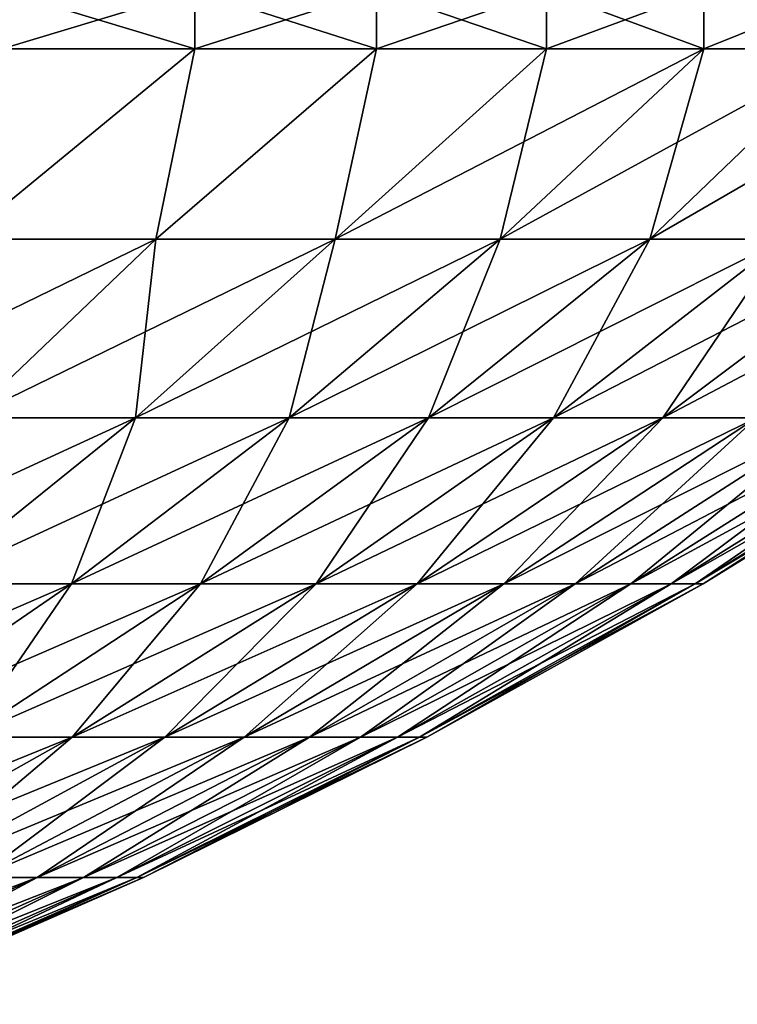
# Model space of a CAD drawing. Header units: millimetres. Extents: x -101 to 102, y -40 to 284.
# Tile 166 of 183: x 42 to 53, y 125 to 141. Entities that reach past the tile are written whole.
import ezdxf

# ---------------------------------------------------------------- set-up
doc = ezdxf.new("R2010")
doc.units = ezdxf.units.MM
doc.header["$LTSCALE"] = 65.185185
for name, color, linetype in [('294', 7, 'CONTINUOUS'), ('295', 7, 'CONTINUOUS'), ('296', 7, 'CONTINUOUS'), ('297', 7, 'CONTINUOUS')]:
    doc.layers.add(name, color=color, linetype=linetype)

msp = doc.modelspace()

# ---------------------------------------------------------------- linework, layer by layer
at = {"layer": '294', "linetype": 'Continuous'}
for points in [[(40.617, 137.335, 45.109), (43.664, 137.335, 42.166), (44.28, 140.346, 47.154), (40.617, 137.335, 45.109)], [(41.232, 140.346, 49.841), (40.617, 137.335, 45.109), (44.28, 140.346, 47.154), (41.232, 140.346, 49.841)], [(43.664, 137.335, 42.166), (46.499, 137.335, 39.018), (47.154, 140.346, 44.28), (43.664, 137.335, 42.166)], [(44.28, 140.346, 47.154), (43.664, 137.335, 42.166), (47.154, 140.346, 44.28), (44.28, 140.346, 47.154)], [(46.499, 137.335, 39.018), (49.108, 137.335, 35.679), (49.841, 140.346, 41.232), (46.499, 137.335, 39.018)], [(47.154, 140.346, 44.28), (46.499, 137.335, 39.018), (49.841, 140.346, 41.232), (47.154, 140.346, 44.28)], [(49.108, 137.335, 35.679), (51.477, 137.335, 32.166), (52.331, 140.346, 38.021), (49.108, 137.335, 35.679)], [(49.841, 140.346, 41.232), (49.108, 137.335, 35.679), (52.331, 140.346, 38.021), (49.841, 140.346, 41.232)], [(51.477, 137.335, 32.166), (53.595, 137.335, 28.497), (56.684, 140.346, 31.162), (51.477, 137.335, 32.166)], [(52.331, 140.346, 38.021), (51.477, 137.335, 32.166), (54.616, 140.346, 34.66), (52.331, 140.346, 38.021)], [(54.616, 140.346, 34.66), (51.477, 137.335, 32.166), (56.684, 140.346, 31.162), (54.616, 140.346, 34.66)], [(40.617, 137.335, 45.109), (40.697, 134.511, 39.3), (43.664, 137.335, 42.166), (40.617, 137.335, 45.109)], [(40.697, 134.511, 39.3), (43.339, 134.511, 36.366), (43.664, 137.335, 42.166), (40.697, 134.511, 39.3)], [(43.339, 134.511, 36.366), (45.77, 134.511, 33.254), (46.499, 137.335, 39.018), (43.339, 134.511, 36.366)], [(43.664, 137.335, 42.166), (43.339, 134.511, 36.366), (46.499, 137.335, 39.018), (43.664, 137.335, 42.166)], [(45.77, 134.511, 33.254), (47.978, 134.511, 29.98), (49.108, 137.335, 35.679), (45.77, 134.511, 33.254)], [(46.499, 137.335, 39.018), (45.77, 134.511, 33.254), (49.108, 137.335, 35.679), (46.499, 137.335, 39.018)], [(47.978, 134.511, 29.98), (49.953, 134.511, 26.56), (51.477, 137.335, 32.166), (47.978, 134.511, 29.98)], [(49.108, 137.335, 35.679), (47.978, 134.511, 29.98), (51.477, 137.335, 32.166), (49.108, 137.335, 35.679)], [(49.953, 134.511, 26.56), (51.684, 134.511, 23.011), (53.595, 137.335, 28.497), (49.953, 134.511, 26.56)], [(51.477, 137.335, 32.166), (49.953, 134.511, 26.56), (53.595, 137.335, 28.497), (51.477, 137.335, 32.166)], [(51.684, 134.511, 23.011), (53.163, 134.511, 19.35), (55.453, 137.335, 24.689), (51.684, 134.511, 23.011)], [(53.595, 137.335, 28.497), (51.684, 134.511, 23.011), (55.453, 137.335, 24.689), (53.595, 137.335, 28.497)], [(40.081, 131.883, 33.632), (42.329, 131.883, 30.754), (43.339, 134.511, 36.366), (40.081, 131.883, 33.632)], [(40.697, 134.511, 39.3), (40.081, 131.883, 33.632), (43.339, 134.511, 36.366), (40.697, 134.511, 39.3)], [(42.329, 131.883, 30.754), (44.372, 131.883, 27.726), (45.77, 134.511, 33.254), (42.329, 131.883, 30.754)], [(43.339, 134.511, 36.366), (42.329, 131.883, 30.754), (45.77, 134.511, 33.254), (43.339, 134.511, 36.366)], [(44.372, 131.883, 27.726), (46.198, 131.883, 24.564), (47.978, 134.511, 29.98), (44.372, 131.883, 27.726)], [(45.77, 134.511, 33.254), (44.372, 131.883, 27.726), (47.978, 134.511, 29.98), (45.77, 134.511, 33.254)], [(46.198, 131.883, 24.564), (47.799, 131.883, 21.281), (49.953, 134.511, 26.56), (46.198, 131.883, 24.564)], [(47.978, 134.511, 29.98), (46.198, 131.883, 24.564), (49.953, 134.511, 26.56), (47.978, 134.511, 29.98)], [(47.799, 131.883, 21.281), (49.167, 131.883, 17.895), (51.684, 134.511, 23.011), (47.799, 131.883, 21.281)], [(49.953, 134.511, 26.56), (47.799, 131.883, 21.281), (51.684, 134.511, 23.011), (49.953, 134.511, 26.56)], [(49.167, 131.883, 17.895), (50.295, 131.883, 14.422), (53.163, 134.511, 19.35), (49.167, 131.883, 17.895)], [(51.684, 134.511, 23.011), (49.167, 131.883, 17.895), (53.163, 134.511, 19.35), (51.684, 134.511, 23.011)], [(50.295, 131.883, 14.422), (51.179, 131.883, 10.878), (54.383, 134.511, 15.594), (50.295, 131.883, 14.422)], [(53.163, 134.511, 19.35), (50.295, 131.883, 14.422), (54.383, 134.511, 15.594), (53.163, 134.511, 19.35)], [(51.179, 131.883, 10.878), (51.813, 131.883, 7.282), (55.339, 134.511, 11.763), (51.179, 131.883, 10.878)], [(54.383, 134.511, 15.594), (51.179, 131.883, 10.878), (55.339, 134.511, 11.763), (54.383, 134.511, 15.594)], [(51.813, 131.883, 7.282), (52.195, 131.883, 3.65), (56.025, 134.511, 7.874), (51.813, 131.883, 7.282)], [(55.339, 134.511, 11.763), (51.813, 131.883, 7.282), (56.025, 134.511, 7.874), (55.339, 134.511, 11.763)], [(52.195, 131.883, 3.65), (52.322, 131.883), (56.437, 134.511, 3.946), (52.195, 131.883, 3.65)], [(56.025, 134.511, 7.874), (52.195, 131.883, 3.65), (56.437, 134.511, 3.946), (56.025, 134.511, 7.874)], [(52.322, 131.883), (56.575, 134.511), (56.437, 134.511, 3.946), (52.322, 131.883)], [(38.793, 129.457, 28.185), (40.664, 129.457, 25.41), (42.329, 131.883, 30.754), (38.793, 129.457, 28.185)], [(40.081, 131.883, 33.632), (38.793, 129.457, 28.185), (42.329, 131.883, 30.754), (40.081, 131.883, 33.632)], [(40.664, 129.457, 25.41), (42.338, 129.457, 22.511), (44.372, 131.883, 27.726), (40.664, 129.457, 25.41)], [(42.329, 131.883, 30.754), (40.664, 129.457, 25.41), (44.372, 131.883, 27.726), (42.329, 131.883, 30.754)], [(42.338, 129.457, 22.511), (43.805, 129.457, 19.503), (46.198, 131.883, 24.564), (42.338, 129.457, 22.511)], [(44.372, 131.883, 27.726), (42.338, 129.457, 22.511), (46.198, 131.883, 24.564), (44.372, 131.883, 27.726)], [(43.805, 129.457, 19.503), (45.059, 129.457, 16.4), (47.799, 131.883, 21.281), (43.805, 129.457, 19.503)], [(46.198, 131.883, 24.564), (43.805, 129.457, 19.503), (47.799, 131.883, 21.281), (46.198, 131.883, 24.564)], [(45.059, 129.457, 16.4), (46.093, 129.457, 13.217), (49.167, 131.883, 17.895), (45.059, 129.457, 16.4)], [(47.799, 131.883, 21.281), (45.059, 129.457, 16.4), (49.167, 131.883, 17.895), (47.799, 131.883, 21.281)], [(46.093, 129.457, 13.217), (46.903, 129.457, 9.969), (50.295, 131.883, 14.422), (46.093, 129.457, 13.217)], [(49.167, 131.883, 17.895), (46.093, 129.457, 13.217), (50.295, 131.883, 14.422), (49.167, 131.883, 17.895)], [(46.903, 129.457, 9.969), (47.484, 129.457, 6.673), (51.179, 131.883, 10.878), (46.903, 129.457, 9.969)], [(50.295, 131.883, 14.422), (46.903, 129.457, 9.969), (51.179, 131.883, 10.878), (50.295, 131.883, 14.422)], [(47.484, 129.457, 6.673), (47.834, 129.457, 3.345), (51.813, 131.883, 7.282), (47.484, 129.457, 6.673)], [(51.179, 131.883, 10.878), (47.484, 129.457, 6.673), (51.813, 131.883, 7.282), (51.179, 131.883, 10.878)], [(47.834, 129.457, 3.345), (47.95, 129.457), (52.195, 131.883, 3.65), (47.834, 129.457, 3.345)], [(51.813, 131.883, 7.282), (47.834, 129.457, 3.345), (52.195, 131.883, 3.65), (51.813, 131.883, 7.282)], [(47.95, 129.457), (52.322, 131.883), (52.195, 131.883, 3.65), (47.95, 129.457)], [(38.382, 127.238, 20.408), (39.712, 127.238, 17.681), (42.338, 129.457, 22.511), (38.382, 127.238, 20.408)], [(40.664, 129.457, 25.41), (38.382, 127.238, 20.408), (42.338, 129.457, 22.511), (40.664, 129.457, 25.41)], [(39.712, 127.238, 17.681), (40.849, 127.238, 14.868), (43.805, 129.457, 19.503), (39.712, 127.238, 17.681)], [(42.338, 129.457, 22.511), (39.712, 127.238, 17.681), (43.805, 129.457, 19.503), (42.338, 129.457, 22.511)], [(40.849, 127.238, 14.868), (41.786, 127.238, 11.982), (45.059, 129.457, 16.4), (40.849, 127.238, 14.868)], [(43.805, 129.457, 19.503), (40.849, 127.238, 14.868), (45.059, 129.457, 16.4), (43.805, 129.457, 19.503)], [(41.786, 127.238, 11.982), (42.52, 127.238, 9.038), (46.093, 129.457, 13.217), (41.786, 127.238, 11.982)], [(45.059, 129.457, 16.4), (41.786, 127.238, 11.982), (46.093, 129.457, 13.217), (45.059, 129.457, 16.4)], [(42.52, 127.238, 9.038), (43.047, 127.238, 6.05), (46.903, 129.457, 9.969), (42.52, 127.238, 9.038)], [(46.093, 129.457, 13.217), (42.52, 127.238, 9.038), (46.903, 129.457, 9.969), (46.093, 129.457, 13.217)], [(43.047, 127.238, 6.05), (43.364, 127.238, 3.032), (47.484, 129.457, 6.673), (43.047, 127.238, 6.05)], [(46.903, 129.457, 9.969), (43.047, 127.238, 6.05), (47.484, 129.457, 6.673), (46.903, 129.457, 9.969)], [(43.364, 127.238, 3.032), (43.47, 127.238), (47.834, 129.457, 3.345), (43.364, 127.238, 3.032)], [(47.484, 129.457, 6.673), (43.364, 127.238, 3.032), (47.834, 129.457, 3.345), (47.484, 129.457, 6.673)], [(43.47, 127.238), (47.95, 129.457), (47.834, 129.457, 3.345), (43.47, 127.238)], [(37.384, 125.232, 10.72), (38.041, 125.232, 8.086), (41.786, 127.238, 11.982), (37.384, 125.232, 10.72)], [(40.849, 127.238, 14.868), (37.384, 125.232, 10.72), (41.786, 127.238, 11.982), (40.849, 127.238, 14.868)], [(38.041, 125.232, 8.086), (38.513, 125.232, 5.413), (42.52, 127.238, 9.038), (38.041, 125.232, 8.086)], [(41.786, 127.238, 11.982), (38.041, 125.232, 8.086), (42.52, 127.238, 9.038), (41.786, 127.238, 11.982)], [(38.513, 125.232, 5.413), (38.796, 125.232, 2.713), (43.047, 127.238, 6.05), (38.513, 125.232, 5.413)], [(42.52, 127.238, 9.038), (38.513, 125.232, 5.413), (43.047, 127.238, 6.05), (42.52, 127.238, 9.038)], [(38.796, 125.232, 2.713), (38.891, 125.232), (43.364, 127.238, 3.032), (38.796, 125.232, 2.713)], [(43.047, 127.238, 6.05), (38.796, 125.232, 2.713), (43.364, 127.238, 3.032), (43.047, 127.238, 6.05)], [(38.891, 125.232), (43.47, 127.238), (43.364, 127.238, 3.032), (38.891, 125.232)]]:
    msp.add_3dface(points, dxfattribs=at)
at = {"layer": '295', "linetype": 'Continuous'}
for points in [[(41.232, 140.346, 49.841), (44.28, 140.346, 47.154), (41.232, 141.268, 49.841), (41.232, 140.346, 49.841)], [(41.232, 141.268, 49.841), (44.28, 140.346, 47.154), (44.28, 141.268, 47.154), (41.232, 141.268, 49.841)], [(44.28, 140.346, 47.154), (47.154, 140.346, 44.28), (44.28, 141.268, 47.154), (44.28, 140.346, 47.154)], [(44.28, 141.268, 47.154), (47.154, 140.346, 44.28), (47.154, 141.268, 44.28), (44.28, 141.268, 47.154)], [(47.154, 140.346, 44.28), (49.841, 140.346, 41.232), (47.154, 141.268, 44.28), (47.154, 140.346, 44.28)], [(47.154, 141.268, 44.28), (49.841, 140.346, 41.232), (49.841, 141.268, 41.232), (47.154, 141.268, 44.28)], [(49.841, 140.346, 41.232), (52.331, 140.346, 38.021), (49.841, 141.268, 41.232), (49.841, 140.346, 41.232)], [(49.841, 141.268, 41.232), (52.331, 140.346, 38.021), (52.331, 141.268, 38.021), (49.841, 141.268, 41.232)], [(52.331, 140.346, 38.021), (54.616, 140.346, 34.66), (52.331, 141.268, 38.021), (52.331, 140.346, 38.021)], [(52.331, 141.268, 38.021), (54.616, 140.346, 34.66), (54.616, 141.268, 34.66), (52.331, 141.268, 38.021)]]:
    msp.add_3dface(points, dxfattribs=at)
at = {"layer": '296', "linetype": 'Continuous'}
for points in [[(43.664, 137.335, -42.166), (40.617, 137.335, -45.109), (44.28, 140.346, -47.154), (43.664, 137.335, -42.166)], [(44.28, 140.346, -47.154), (40.617, 137.335, -45.109), (41.232, 140.346, -49.841), (44.28, 140.346, -47.154)], [(46.499, 137.335, -39.018), (43.664, 137.335, -42.166), (47.154, 140.346, -44.28), (46.499, 137.335, -39.018)], [(47.154, 140.346, -44.28), (43.664, 137.335, -42.166), (44.28, 140.346, -47.154), (47.154, 140.346, -44.28)], [(49.108, 137.335, -35.679), (46.499, 137.335, -39.018), (52.331, 140.346, -38.021), (49.108, 137.335, -35.679)], [(52.331, 140.346, -38.021), (46.499, 137.335, -39.018), (49.841, 140.346, -41.232), (52.331, 140.346, -38.021)], [(49.841, 140.346, -41.232), (46.499, 137.335, -39.018), (47.154, 140.346, -44.28), (49.841, 140.346, -41.232)], [(51.477, 137.335, -32.166), (49.108, 137.335, -35.679), (54.616, 140.346, -34.66), (51.477, 137.335, -32.166)], [(54.616, 140.346, -34.66), (49.108, 137.335, -35.679), (52.331, 140.346, -38.021), (54.616, 140.346, -34.66)], [(53.595, 137.335, -28.497), (51.477, 137.335, -32.166), (56.684, 140.346, -31.162), (53.595, 137.335, -28.497)], [(56.684, 140.346, -31.162), (51.477, 137.335, -32.166), (54.616, 140.346, -34.66), (56.684, 140.346, -31.162)], [(40.697, 134.511, -39.3), (37.856, 134.511, -42.043), (43.664, 137.335, -42.166), (40.697, 134.511, -39.3)], [(43.664, 137.335, -42.166), (37.856, 134.511, -42.043), (40.617, 137.335, -45.109), (43.664, 137.335, -42.166)], [(43.339, 134.511, -36.366), (40.697, 134.511, -39.3), (46.499, 137.335, -39.018), (43.339, 134.511, -36.366)], [(46.499, 137.335, -39.018), (40.697, 134.511, -39.3), (43.664, 137.335, -42.166), (46.499, 137.335, -39.018)], [(45.77, 134.511, -33.254), (43.339, 134.511, -36.366), (49.108, 137.335, -35.679), (45.77, 134.511, -33.254)], [(49.108, 137.335, -35.679), (43.339, 134.511, -36.366), (46.499, 137.335, -39.018), (49.108, 137.335, -35.679)], [(47.978, 134.511, -29.98), (45.77, 134.511, -33.254), (51.477, 137.335, -32.166), (47.978, 134.511, -29.98)], [(51.477, 137.335, -32.166), (45.77, 134.511, -33.254), (49.108, 137.335, -35.679), (51.477, 137.335, -32.166)], [(49.953, 134.511, -26.56), (47.978, 134.511, -29.98), (53.595, 137.335, -28.497), (49.953, 134.511, -26.56)], [(53.595, 137.335, -28.497), (47.978, 134.511, -29.98), (51.477, 137.335, -32.166), (53.595, 137.335, -28.497)], [(51.684, 134.511, -23.011), (49.953, 134.511, -26.56), (55.453, 137.335, -24.689), (51.684, 134.511, -23.011)], [(55.453, 137.335, -24.689), (49.953, 134.511, -26.56), (53.595, 137.335, -28.497), (55.453, 137.335, -24.689)], [(53.163, 134.511, -19.35), (51.684, 134.511, -23.011), (57.04, 137.335, -20.761), (53.163, 134.511, -19.35)], [(57.04, 137.335, -20.761), (51.684, 134.511, -23.011), (55.453, 137.335, -24.689), (57.04, 137.335, -20.761)], [(40.081, 131.883, -33.632), (37.637, 131.883, -36.346), (43.339, 134.511, -36.366), (40.081, 131.883, -33.632)], [(43.339, 134.511, -36.366), (37.637, 131.883, -36.346), (40.697, 134.511, -39.3), (43.339, 134.511, -36.366)], [(42.329, 131.883, -30.754), (40.081, 131.883, -33.632), (45.77, 134.511, -33.254), (42.329, 131.883, -30.754)], [(45.77, 134.511, -33.254), (40.081, 131.883, -33.632), (43.339, 134.511, -36.366), (45.77, 134.511, -33.254)], [(44.372, 131.883, -27.726), (42.329, 131.883, -30.754), (47.978, 134.511, -29.98), (44.372, 131.883, -27.726)], [(47.978, 134.511, -29.98), (42.329, 131.883, -30.754), (45.77, 134.511, -33.254), (47.978, 134.511, -29.98)], [(46.198, 131.883, -24.564), (44.372, 131.883, -27.726), (49.953, 134.511, -26.56), (46.198, 131.883, -24.564)], [(49.953, 134.511, -26.56), (44.372, 131.883, -27.726), (47.978, 134.511, -29.98), (49.953, 134.511, -26.56)], [(47.799, 131.883, -21.281), (46.198, 131.883, -24.564), (51.684, 134.511, -23.011), (47.799, 131.883, -21.281)], [(51.684, 134.511, -23.011), (46.198, 131.883, -24.564), (49.953, 134.511, -26.56), (51.684, 134.511, -23.011)], [(49.167, 131.883, -17.895), (47.799, 131.883, -21.281), (53.163, 134.511, -19.35), (49.167, 131.883, -17.895)], [(53.163, 134.511, -19.35), (47.799, 131.883, -21.281), (51.684, 134.511, -23.011), (53.163, 134.511, -19.35)], [(50.295, 131.883, -14.422), (49.167, 131.883, -17.895), (54.383, 134.511, -15.594), (50.295, 131.883, -14.422)], [(54.383, 134.511, -15.594), (49.167, 131.883, -17.895), (53.163, 134.511, -19.35), (54.383, 134.511, -15.594)], [(51.179, 131.883, -10.878), (50.295, 131.883, -14.422), (55.339, 134.511, -11.763), (51.179, 131.883, -10.878)], [(55.339, 134.511, -11.763), (50.295, 131.883, -14.422), (54.383, 134.511, -15.594), (55.339, 134.511, -11.763)], [(51.813, 131.883, -7.282), (51.179, 131.883, -10.878), (56.025, 134.511, -7.874), (51.813, 131.883, -7.282)], [(56.025, 134.511, -7.874), (51.179, 131.883, -10.878), (55.339, 134.511, -11.763), (56.025, 134.511, -7.874)], [(52.195, 131.883, -3.65), (51.813, 131.883, -7.282), (56.437, 134.511, -3.946), (52.195, 131.883, -3.65)], [(56.437, 134.511, -3.946), (51.813, 131.883, -7.282), (56.025, 134.511, -7.874), (56.437, 134.511, -3.946)], [(56.575, 134.511), (52.322, 131.883), (52.195, 131.883, -3.65), (56.575, 134.511)], [(56.575, 134.511), (52.195, 131.883, -3.65), (56.437, 134.511, -3.946), (56.575, 134.511)], [(38.793, 129.457, -28.185), (36.732, 129.457, -30.822), (42.329, 131.883, -30.754), (38.793, 129.457, -28.185)], [(42.329, 131.883, -30.754), (36.732, 129.457, -30.822), (40.081, 131.883, -33.632), (42.329, 131.883, -30.754)], [(40.664, 129.457, -25.41), (38.793, 129.457, -28.185), (44.372, 131.883, -27.726), (40.664, 129.457, -25.41)], [(44.372, 131.883, -27.726), (38.793, 129.457, -28.185), (42.329, 131.883, -30.754), (44.372, 131.883, -27.726)], [(42.338, 129.457, -22.511), (40.664, 129.457, -25.41), (46.198, 131.883, -24.564), (42.338, 129.457, -22.511)], [(46.198, 131.883, -24.564), (40.664, 129.457, -25.41), (44.372, 131.883, -27.726), (46.198, 131.883, -24.564)], [(43.805, 129.457, -19.503), (42.338, 129.457, -22.511), (47.799, 131.883, -21.281), (43.805, 129.457, -19.503)], [(47.799, 131.883, -21.281), (42.338, 129.457, -22.511), (46.198, 131.883, -24.564), (47.799, 131.883, -21.281)], [(45.059, 129.457, -16.4), (43.805, 129.457, -19.503), (49.167, 131.883, -17.895), (45.059, 129.457, -16.4)], [(49.167, 131.883, -17.895), (43.805, 129.457, -19.503), (47.799, 131.883, -21.281), (49.167, 131.883, -17.895)], [(46.093, 129.457, -13.217), (45.059, 129.457, -16.4), (50.295, 131.883, -14.422), (46.093, 129.457, -13.217)], [(50.295, 131.883, -14.422), (45.059, 129.457, -16.4), (49.167, 131.883, -17.895), (50.295, 131.883, -14.422)], [(46.903, 129.457, -9.969), (46.093, 129.457, -13.217), (51.179, 131.883, -10.878), (46.903, 129.457, -9.969)], [(51.179, 131.883, -10.878), (46.093, 129.457, -13.217), (50.295, 131.883, -14.422), (51.179, 131.883, -10.878)], [(47.484, 129.457, -6.673), (46.903, 129.457, -9.969), (51.813, 131.883, -7.282), (47.484, 129.457, -6.673)], [(51.813, 131.883, -7.282), (46.903, 129.457, -9.969), (51.179, 131.883, -10.878), (51.813, 131.883, -7.282)], [(47.834, 129.457, -3.345), (47.484, 129.457, -6.673), (52.195, 131.883, -3.65), (47.834, 129.457, -3.345)], [(52.195, 131.883, -3.65), (47.484, 129.457, -6.673), (51.813, 131.883, -7.282), (52.195, 131.883, -3.65)], [(52.322, 131.883), (47.95, 129.457), (47.834, 129.457, -3.345), (52.322, 131.883)], [(52.322, 131.883), (47.834, 129.457, -3.345), (52.195, 131.883, -3.65), (52.322, 131.883)], [(38.382, 127.238, -20.408), (36.865, 127.238, -23.036), (42.338, 129.457, -22.511), (38.382, 127.238, -20.408)], [(42.338, 129.457, -22.511), (36.865, 127.238, -23.036), (40.664, 129.457, -25.41), (42.338, 129.457, -22.511)], [(39.712, 127.238, -17.681), (38.382, 127.238, -20.408), (43.805, 129.457, -19.503), (39.712, 127.238, -17.681)], [(43.805, 129.457, -19.503), (38.382, 127.238, -20.408), (42.338, 129.457, -22.511), (43.805, 129.457, -19.503)], [(40.849, 127.238, -14.868), (39.712, 127.238, -17.681), (45.059, 129.457, -16.4), (40.849, 127.238, -14.868)], [(45.059, 129.457, -16.4), (39.712, 127.238, -17.681), (43.805, 129.457, -19.503), (45.059, 129.457, -16.4)], [(41.786, 127.238, -11.982), (40.849, 127.238, -14.868), (46.093, 129.457, -13.217), (41.786, 127.238, -11.982)], [(46.093, 129.457, -13.217), (40.849, 127.238, -14.868), (45.059, 129.457, -16.4), (46.093, 129.457, -13.217)], [(42.52, 127.238, -9.038), (41.786, 127.238, -11.982), (46.903, 129.457, -9.969), (42.52, 127.238, -9.038)], [(46.903, 129.457, -9.969), (41.786, 127.238, -11.982), (46.093, 129.457, -13.217), (46.903, 129.457, -9.969)], [(43.047, 127.238, -6.05), (42.52, 127.238, -9.038), (47.484, 129.457, -6.673), (43.047, 127.238, -6.05)], [(47.484, 129.457, -6.673), (42.52, 127.238, -9.038), (46.903, 129.457, -9.969), (47.484, 129.457, -6.673)], [(43.364, 127.238, -3.032), (43.047, 127.238, -6.05), (47.834, 129.457, -3.345), (43.364, 127.238, -3.032)], [(47.834, 129.457, -3.345), (43.047, 127.238, -6.05), (47.484, 129.457, -6.673), (47.834, 129.457, -3.345)], [(47.95, 129.457), (43.47, 127.238), (43.364, 127.238, -3.032), (47.95, 129.457)], [(47.95, 129.457), (43.364, 127.238, -3.032), (47.834, 129.457, -3.345), (47.95, 129.457)], [(37.384, 125.232, -10.72), (36.546, 125.232, -13.302), (41.786, 127.238, -11.982), (37.384, 125.232, -10.72)], [(41.786, 127.238, -11.982), (36.546, 125.232, -13.302), (40.849, 127.238, -14.868), (41.786, 127.238, -11.982)], [(38.041, 125.232, -8.086), (37.384, 125.232, -10.72), (42.52, 127.238, -9.038), (38.041, 125.232, -8.086)], [(42.52, 127.238, -9.038), (37.384, 125.232, -10.72), (41.786, 127.238, -11.982), (42.52, 127.238, -9.038)], [(38.513, 125.232, -5.413), (38.041, 125.232, -8.086), (43.047, 127.238, -6.05), (38.513, 125.232, -5.413)], [(43.047, 127.238, -6.05), (38.041, 125.232, -8.086), (42.52, 127.238, -9.038), (43.047, 127.238, -6.05)], [(38.796, 125.232, -2.713), (38.513, 125.232, -5.413), (43.364, 127.238, -3.032), (38.796, 125.232, -2.713)], [(43.364, 127.238, -3.032), (38.513, 125.232, -5.413), (43.047, 127.238, -6.05), (43.364, 127.238, -3.032)], [(43.47, 127.238), (38.891, 125.232), (38.796, 125.232, -2.713), (43.47, 127.238)], [(43.47, 127.238), (38.796, 125.232, -2.713), (43.364, 127.238, -3.032), (43.47, 127.238)]]:
    msp.add_3dface(points, dxfattribs=at)
at = {"layer": '297', "linetype": 'Continuous'}
for points in [[(44.28, 140.346, -47.154), (41.232, 140.346, -49.841), (44.28, 141.268, -47.154), (44.28, 140.346, -47.154)], [(44.28, 141.268, -47.154), (41.232, 140.346, -49.841), (41.232, 141.268, -49.841), (44.28, 141.268, -47.154)], [(47.154, 140.346, -44.28), (44.28, 140.346, -47.154), (47.154, 141.268, -44.28), (47.154, 140.346, -44.28)], [(47.154, 141.268, -44.28), (44.28, 140.346, -47.154), (44.28, 141.268, -47.154), (47.154, 141.268, -44.28)], [(49.841, 140.346, -41.232), (47.154, 140.346, -44.28), (49.841, 141.268, -41.232), (49.841, 140.346, -41.232)], [(49.841, 141.268, -41.232), (47.154, 140.346, -44.28), (47.154, 141.268, -44.28), (49.841, 141.268, -41.232)], [(52.331, 140.346, -38.021), (49.841, 140.346, -41.232), (52.331, 141.268, -38.021), (52.331, 140.346, -38.021)], [(52.331, 141.268, -38.021), (49.841, 140.346, -41.232), (49.841, 141.268, -41.232), (52.331, 141.268, -38.021)], [(54.616, 140.346, -34.66), (52.331, 140.346, -38.021), (54.616, 141.268, -34.66), (54.616, 140.346, -34.66)], [(54.616, 141.268, -34.66), (52.331, 140.346, -38.021), (52.331, 141.268, -38.021), (54.616, 141.268, -34.66)]]:
    msp.add_3dface(points, dxfattribs=at)

doc.saveas('drawing.dxf')
